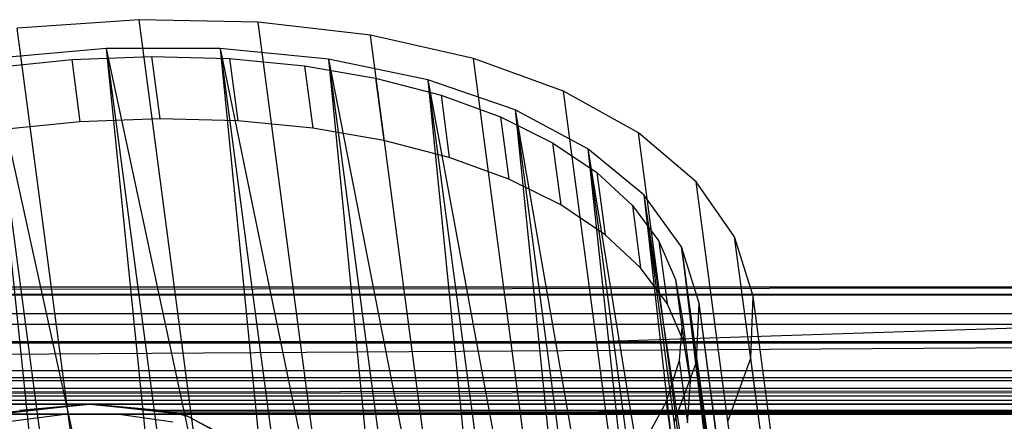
# Model space of a CAD drawing. Extents: x -23.4 to 23.6, y 0.3 to 4.
# Tile 53 of 189: x -19.063 to -17.994, y 3.517 to 3.953. Entities that reach past the tile are written whole.
import ezdxf

# ---------------------------------------------------------------- set-up
doc = ezdxf.new("R2010")
doc.units = 0
doc.header["$MEASUREMENT"] = 0
doc.layers.get('0').update_dxf_attribs({"color": 13, "linetype": 'CONTINUOUS'})

# ---------------------------------------------------------------- blocks, each defined once
blk = doc.blocks.new('FOURTY_V_PM_STL')
at = {"color": 0}
for p, q in [((-18.9337, 3.9531, -2.1732), (-19.0661, 3.9441, -2.1879)), ((-18.9337, 3.9531, -2.1732), (-19.0661, 3.9441, -2.1879)), ((-18.8045, 3.9505, -2.1394), (-18.9337, 3.9531, -2.1732)), ((-18.5529, 1.0801, -3.8465), (-18.9337, 3.9531, -2.1732)), ((-18.8045, 3.9505, -2.1394), (-18.9337, 3.9531, -2.1732)), ((-18.5529, 1.0801, -3.8465), (-18.9337, 3.9531, -2.1732)), ((-18.6824, 3.9364, -2.0873), (-18.8045, 3.9505, -2.1394)), ((-18.4238, 1.0775, -3.8126), (-18.8045, 3.9505, -2.1394)), ((-18.6824, 3.9364, -2.0873), (-18.8045, 3.9505, -2.1394)), ((-18.4238, 1.0775, -3.8126), (-18.8045, 3.9505, -2.1394)), ((-18.6854, 1.0711, -3.8612), (-19.0661, 3.9441, -2.1879)), ((-18.6854, 1.0711, -3.8612), (-19.0661, 3.9441, -2.1879)), ((-18.5707, 3.9111, -2.0185), (-18.6824, 3.9364, -2.0873)), ((-18.3016, 1.0634, -3.7605), (-18.6824, 3.9364, -2.0873)), ((-18.5707, 3.9111, -2.0185), (-18.6824, 3.9364, -2.0873)), ((-18.3016, 1.0634, -3.7605), (-18.6824, 3.9364, -2.0873)), ((-18.9693, 3.922, -2.1278), (-19.0954, 3.9108, -2.1374)), ((-18.9693, 3.922, -2.1278), (-19.0954, 3.9108, -2.1374)), ((-18.8456, 3.9218, -2.0994), (-18.9693, 3.922, -2.1278)), ((-18.9693, 3.922, -2.1278), (-18.7389, 2.8438, -2.7383)), ((-18.9693, 3.922, -2.1278), (-18.7389, 2.8438, -2.7383)), ((-18.9693, 3.922, -2.1278), (-18.8263, 2.8427, -2.7564)), ((-18.9693, 3.922, -2.1278), (-18.8263, 2.8427, -2.7564)), ((-18.9693, 3.922, -2.1278), (-18.8603, 2.8408, -2.7609)), ((-18.9693, 3.922, -2.1278), (-18.8603, 2.8408, -2.7609)), ((-18.8456, 3.9218, -2.0994), (-18.9693, 3.922, -2.1278)), ((-18.728, 3.9103, -2.0529), (-18.8456, 3.9218, -2.0994)), ((-18.8456, 3.9218, -2.0994), (-18.6222, 2.836, -2.6984)), ((-18.8456, 3.9218, -2.0994), (-18.6222, 2.836, -2.6984)), ((-18.8456, 3.9218, -2.0994), (-18.7026, 2.8425, -2.7279)), ((-18.8456, 3.9218, -2.0994), (-18.7026, 2.8425, -2.7279)), ((-18.8456, 3.9218, -2.0994), (-18.7389, 2.8438, -2.7383)), ((-18.8456, 3.9218, -2.0994), (-18.7389, 2.8438, -2.7383)), ((-18.728, 3.9103, -2.0529), (-18.8456, 3.9218, -2.0994)), ((-19.0954, 3.9108, -2.1374), (-18.8603, 2.8408, -2.7609)), ((-19.0954, 3.9108, -2.1374), (-18.8603, 2.8408, -2.7609)), ((-19.0954, 3.9108, -2.1374), (-18.9524, 2.8316, -2.766)), ((-19.0954, 3.9108, -2.1374), (-18.9524, 2.8316, -2.766)), ((-19.0954, 3.9108, -2.1374), (-18.983, 2.8272, -2.7654)), ((-19.0954, 3.9108, -2.1374), (-18.983, 2.8272, -2.7654)), ((-19.0941, 3.9011, -2.1204), (-19.0068, 3.9099, -2.1156)), ((-19.0941, 3.9011, -2.1204), (-19.0068, 3.9099, -2.1156)), ((-19.0068, 3.9099, -2.1156), (-18.9201, 3.9132, -2.1016)), ((-19.0068, 3.9099, -2.1156), (-18.9201, 3.9132, -2.1016)), ((-19.0068, 3.9099, -2.1156), (-18.9979, 3.8423, -2.155)), ((-19.0068, 3.9099, -2.1156), (-18.9979, 3.8423, -2.155)), ((-18.9201, 3.9132, -2.1016), (-18.9112, 3.8456, -2.1409)), ((-18.9201, 3.9132, -2.1016), (-18.8354, 3.9109, -2.0783)), ((-18.9201, 3.9132, -2.1016), (-18.9112, 3.8456, -2.1409)), ((-18.9201, 3.9132, -2.1016), (-18.8354, 3.9109, -2.0783)), ((-18.8354, 3.9109, -2.0783), (-18.8265, 3.8433, -2.1177)), ((-18.8354, 3.9109, -2.0783), (-18.7539, 3.903, -2.0463)), ((-18.8354, 3.9109, -2.0783), (-18.8265, 3.8433, -2.1177)), ((-18.8354, 3.9109, -2.0783), (-18.7539, 3.903, -2.0463)), ((-18.7539, 3.903, -2.0463), (-18.745, 3.8354, -2.0857)), ((-18.7539, 3.903, -2.0463), (-18.677, 3.8897, -2.006)), ((-18.7539, 3.903, -2.0463), (-18.745, 3.8354, -2.0857)), ((-18.7539, 3.903, -2.0463), (-18.677, 3.8897, -2.006)), ((-18.6201, 3.8879, -1.9898), (-18.728, 3.9103, -2.0529)), ((-18.728, 3.9103, -2.0529), (-18.5137, 2.8177, -2.6423)), ((-18.728, 3.9103, -2.0529), (-18.5137, 2.8177, -2.6423)), ((-18.728, 3.9103, -2.0529), (-18.585, 2.831, -2.6815)), ((-18.728, 3.9103, -2.0529), (-18.585, 2.831, -2.6815)), ((-18.728, 3.9103, -2.0529), (-18.6222, 2.836, -2.6984)), ((-18.728, 3.9103, -2.0529), (-18.6222, 2.836, -2.6984)), ((-18.6201, 3.8879, -1.9898), (-18.728, 3.9103, -2.0529)), ((-18.4728, 3.8755, -1.935), (-18.5707, 3.9111, -2.0185)), ((-18.1899, 1.0381, -3.6918), (-18.5707, 3.9111, -2.0185)), ((-18.4728, 3.8755, -1.935), (-18.5707, 3.9111, -2.0185)), ((-18.1899, 1.0381, -3.6918), (-18.5707, 3.9111, -2.0185)), ((-18.677, 3.8897, -2.006), (-18.668, 3.8221, -2.0453)), ((-18.677, 3.8897, -2.006), (-18.6058, 3.8712, -1.958)), ((-18.677, 3.8897, -2.006), (-18.668, 3.8221, -2.0453)), ((-18.677, 3.8897, -2.006), (-18.6058, 3.8712, -1.958)), ((-18.5252, 3.8552, -1.9121), (-18.6201, 3.8879, -1.9898)), ((-18.6201, 3.8879, -1.9898), (-18.4164, 2.7894, -2.5717)), ((-18.6201, 3.8879, -1.9898), (-18.4164, 2.7894, -2.5717)), ((-18.6201, 3.8879, -1.9898), (-18.4771, 2.8086, -2.6184)), ((-18.6201, 3.8879, -1.9898), (-18.4771, 2.8086, -2.6184)), ((-18.6201, 3.8879, -1.9898), (-18.5137, 2.8177, -2.6423)), ((-18.6201, 3.8879, -1.9898), (-18.5137, 2.8177, -2.6423)), ((-18.5252, 3.8552, -1.9121), (-18.6201, 3.8879, -1.9898)), ((-18.6058, 3.8712, -1.958), (-18.5968, 3.8036, -1.9973)), ((-18.6058, 3.8712, -1.958), (-18.5413, 3.8478, -1.903)), ((-18.6058, 3.8712, -1.958), (-18.5968, 3.8036, -1.9973)), ((-18.6058, 3.8712, -1.958), (-18.5413, 3.8478, -1.903)), ((-18.3914, 3.8305, -1.8392), (-18.4728, 3.8755, -1.935)), ((-18.092, 1.0025, -3.6083), (-18.4728, 3.8755, -1.935)), ((-18.3914, 3.8305, -1.8392), (-18.4728, 3.8755, -1.935)), ((-18.092, 1.0025, -3.6083), (-18.4728, 3.8755, -1.935)), ((-18.4462, 3.8132, -1.822), (-18.5252, 3.8552, -1.9121)), ((-18.5252, 3.8552, -1.9121), (-18.3331, 2.752, -2.4884)), ((-18.5252, 3.8552, -1.9121), (-18.3331, 2.752, -2.4884)), ((-18.5252, 3.8552, -1.9121), (-18.3822, 2.7759, -2.5407)), ((-18.5252, 3.8552, -1.9121), (-18.3822, 2.7759, -2.5407)), ((-18.5252, 3.8552, -1.9121), (-18.4164, 2.7894, -2.5717)), ((-18.5252, 3.8552, -1.9121), (-18.4164, 2.7894, -2.5717)), ((-18.4462, 3.8132, -1.822), (-18.5252, 3.8552, -1.9121)), ((-18.9979, 3.8423, -2.155), (-19.0852, 3.8335, -2.1597)), ((-18.9979, 3.8423, -2.155), (-19.0852, 3.8335, -2.1597)), ((-18.9112, 3.8456, -2.1409), (-18.9979, 3.8423, -2.155)), ((-18.9112, 3.8456, -2.1409), (-18.9979, 3.8423, -2.155)), ((-18.8265, 3.8433, -2.1177), (-18.9112, 3.8456, -2.1409)), ((-18.8265, 3.8433, -2.1177), (-18.9112, 3.8456, -2.1409)), ((-18.745, 3.8354, -2.0857), (-18.8265, 3.8433, -2.1177)), ((-18.745, 3.8354, -2.0857), (-18.8265, 3.8433, -2.1177)), ((-18.5413, 3.8478, -1.903), (-18.5323, 3.7802, -1.9424)), ((-18.5413, 3.8478, -1.903), (-18.4846, 3.8197, -1.842)), ((-18.5413, 3.8478, -1.903), (-18.5323, 3.7802, -1.9424)), ((-18.5413, 3.8478, -1.903), (-18.4846, 3.8197, -1.842)), ((-18.668, 3.8221, -2.0453), (-18.745, 3.8354, -2.0857)), ((-18.668, 3.8221, -2.0453), (-18.745, 3.8354, -2.0857)), ((-18.3288, 3.7774, -1.7338), (-18.3914, 3.8305, -1.8392)), ((-18.0106, 0.9575, -3.5124), (-18.3914, 3.8305, -1.8392)), ((-18.3288, 3.7774, -1.7338), (-18.3914, 3.8305, -1.8392)), ((-18.0106, 0.9575, -3.5124), (-18.3914, 3.8305, -1.8392)), ((-18.5968, 3.8036, -1.9973), (-18.668, 3.8221, -2.0453)), ((-18.5968, 3.8036, -1.9973), (-18.668, 3.8221, -2.0453)), ((-18.4846, 3.8197, -1.842), (-18.4757, 3.7521, -1.8813)), ((-18.4846, 3.8197, -1.842), (-18.4366, 3.7875, -1.7758)), ((-18.4846, 3.8197, -1.842), (-18.4757, 3.7521, -1.8813)), ((-18.4846, 3.8197, -1.842), (-18.4366, 3.7875, -1.7758)), ((-18.3855, 3.7632, -1.7224), (-18.4462, 3.8132, -1.822)), ((-18.4462, 3.8132, -1.822), (-18.2663, 2.7065, -2.395)), ((-18.4462, 3.8132, -1.822), (-18.2663, 2.7065, -2.395)), ((-18.4462, 3.8132, -1.822), (-18.3032, 2.7339, -2.4506)), ((-18.4462, 3.8132, -1.822), (-18.3032, 2.7339, -2.4506)), ((-18.4462, 3.8132, -1.822), (-18.3331, 2.752, -2.4884)), ((-18.4462, 3.8132, -1.822), (-18.3331, 2.752, -2.4884)), ((-18.3855, 3.7632, -1.7224), (-18.4462, 3.8132, -1.822)), ((-18.5323, 3.7802, -1.9424), (-18.5968, 3.8036, -1.9973)), ((-18.5323, 3.7802, -1.9424), (-18.5968, 3.8036, -1.9973)), ((-18.4366, 3.7875, -1.7758), (-18.4277, 3.7199, -1.8151)), ((-18.4366, 3.7875, -1.7758), (-18.398, 3.7517, -1.7054)), ((-18.4366, 3.7875, -1.7758), (-18.4277, 3.7199, -1.8151)), ((-18.4366, 3.7875, -1.7758), (-18.398, 3.7517, -1.7054)), ((-18.4757, 3.7521, -1.8813), (-18.5323, 3.7802, -1.9424)), ((-18.4757, 3.7521, -1.8813), (-18.5323, 3.7802, -1.9424)), ((-18.287, 3.7177, -1.6219), (-18.3288, 3.7774, -1.7338)), ((-17.9481, 0.9044, -3.407), (-18.3288, 3.7774, -1.7338)), ((-18.287, 3.7177, -1.6219), (-18.3288, 3.7774, -1.7338)), ((-17.9481, 0.9044, -3.407), (-18.3288, 3.7774, -1.7338)), ((-18.3448, 3.7067, -1.6162), (-18.3855, 3.7632, -1.7224)), ((-18.3855, 3.7632, -1.7224), (-18.2179, 2.6541, -2.2941)), ((-18.3855, 3.7632, -1.7224), (-18.2179, 2.6541, -2.2941)), ((-18.3855, 3.7632, -1.7224), (-18.2424, 2.6839, -2.3509)), ((-18.3855, 3.7632, -1.7224), (-18.2424, 2.6839, -2.3509)), ((-18.3855, 3.7632, -1.7224), (-18.2663, 2.7065, -2.395)), ((-18.3855, 3.7632, -1.7224), (-18.2663, 2.7065, -2.395)), ((-18.3448, 3.7067, -1.6162), (-18.3855, 3.7632, -1.7224)), ((-18.4277, 3.7199, -1.8151), (-18.4757, 3.7521, -1.8813)), ((-18.4277, 3.7199, -1.8151), (-18.4757, 3.7521, -1.8813)), ((-18.398, 3.7517, -1.7054), (-18.3891, 3.6841, -1.7448)), ((-18.398, 3.7517, -1.7054), (-18.3694, 3.7127, -1.632)), ((-18.398, 3.7517, -1.7054), (-18.3891, 3.6841, -1.7448)), ((-18.398, 3.7517, -1.7054), (-18.3694, 3.7127, -1.632)), ((-18.3891, 3.6841, -1.7448), (-18.4277, 3.7199, -1.8151)), ((-18.3891, 3.6841, -1.7448), (-18.4277, 3.7199, -1.8151)), ((-18.3694, 3.7127, -1.632), (-18.3604, 3.6451, -1.6714)), ((-18.3694, 3.7127, -1.632), (-18.3512, 3.6713, -1.5567)), ((-18.3694, 3.7127, -1.632), (-18.3604, 3.6451, -1.6714)), ((-18.3694, 3.7127, -1.632), (-18.3512, 3.6713, -1.5567)), ((-18.267, 3.6533, -1.5066), (-18.287, 3.7177, -1.6219)), ((-17.9062, 0.8447, -3.2951), (-18.287, 3.7177, -1.6219)), ((-18.267, 3.6533, -1.5066), (-18.287, 3.7177, -1.6219)), ((-17.9062, 0.8447, -3.2951), (-18.287, 3.7177, -1.6219)), ((-18.1892, 2.5965, -2.1887), (-18.3448, 3.7067, -1.6162)), ((-18.3448, 3.7067, -1.6162), (-18.2018, 2.6275, -2.2447)), ((-18.1892, 2.5965, -2.1887), (-18.3448, 3.7067, -1.6162)), ((-18.3255, 3.6455, -1.5066), (-18.3448, 3.7067, -1.6162)), ((-18.3448, 3.7067, -1.6162), (-18.2018, 2.6275, -2.2447)), ((-18.3448, 3.7067, -1.6162), (-18.2179, 2.6541, -2.2941)), ((-18.3448, 3.7067, -1.6162), (-18.2179, 2.6541, -2.2941)), ((-18.3255, 3.6455, -1.5066), (-18.3448, 3.7067, -1.6162)), ((-18.3604, 3.6451, -1.6714), (-18.3891, 3.6841, -1.7448)), ((-18.3604, 3.6451, -1.6714), (-18.3891, 3.6841, -1.7448)), ((-18.3512, 3.6713, -1.5567), (-18.3422, 3.6037, -1.5961)), ((-18.3512, 3.6713, -1.5567), (-18.3437, 3.6279, -1.4806)), ((-18.3512, 3.6713, -1.5567), (-18.3422, 3.6037, -1.5961)), ((-18.3512, 3.6713, -1.5567), (-18.3437, 3.6279, -1.4806)), ((-17.2373, 3.6629, -0.0984), (-23.1603, 3.6554, -0.0608)), ((-17.2373, 3.6629, -0.0984), (-23.1603, 3.6554, -0.0608)), ((-17.2373, 3.6629, -0.0984), (-23.1603, 3.6629, -0.0984)), ((23.1389, 3.6629, -0.6693), (-23.1603, 3.6629, -0.6693)), ((-17.2373, 3.6629, -0.0984), (-23.1603, 3.6629, -0.0984)), ((23.1389, 3.6629, -0.6693), (-23.1603, 3.6629, -0.6693)), ((-17.2305, 3.6628, -0.0963), (-23.1603, 3.6554, -0.0608)), ((-17.2305, 3.6628, -0.0963), (-23.1603, 3.6554, -0.0608)), ((-23.1603, 3.6554, -0.0608), (-13.9004, 3.6554, -0.0608)), ((-23.1603, 3.6554, -0.0608), (-13.9004, 3.6554, -0.0608)), ((23.1389, 3.6543, -0.717), (-23.1603, 3.6543, -0.717)), ((23.1389, 3.6543, -0.717), (-23.1603, 3.6543, -0.717)), ((-18.2695, 3.5858, -1.3914), (-18.267, 3.6533, -1.5066)), ((-18.2695, 3.5858, -1.3914), (-18.267, 3.6533, -1.5066)), ((-17.8862, 0.7803, -3.1799), (-18.267, 3.6533, -1.5066)), ((-17.8862, 0.7803, -3.1799), (-18.267, 3.6533, -1.5066)), ((-17.2772, 3.6413, -0.206), (-18.4358, 3.6038, -0.2067)), ((-17.2772, 3.6413, -0.206), (-18.4358, 3.6038, -0.2067)), ((-18.3422, 3.6037, -1.5961), (-18.3604, 3.6451, -1.6714)), ((-18.3422, 3.6037, -1.5961), (-18.3604, 3.6451, -1.6714)), ((-18.3282, 3.5814, -1.3971), (-18.3255, 3.6455, -1.5066)), ((-18.3282, 3.5814, -1.3971), (-18.3255, 3.6455, -1.5066)), ((-18.1892, 2.5965, -2.1887), (-18.3255, 3.6455, -1.5066)), ((-18.1825, 2.5662, -2.1352), (-18.3255, 3.6455, -1.5066)), ((-18.1892, 2.5965, -2.1887), (-18.3255, 3.6455, -1.5066)), ((-18.1825, 2.5662, -2.1352), (-18.3255, 3.6455, -1.5066)), ((-18.1811, 2.5353, -2.0817), (-18.3255, 3.6455, -1.5066)), ((-18.1811, 2.5353, -2.0817), (-18.3255, 3.6455, -1.5066)), ((23.1389, 3.634, -0.0288), (-23.1603, 3.634, -0.0288)), ((23.1389, 3.634, -0.0288), (-23.1603, 3.634, -0.0288)), ((-18.3437, 3.6279, -1.4806), (-18.3471, 3.5834, -1.4049)), ((-18.3437, 3.6279, -1.4806), (-18.3471, 3.5834, -1.4049)), ((-18.3437, 3.6279, -1.4806), (-18.3348, 3.5603, -1.52)), ((-18.3437, 3.6279, -1.4806), (-18.3348, 3.5603, -1.52)), ((23.1389, 3.6225, -0.7667), (-23.1603, 3.6225, -0.7667)), ((23.1389, 3.6225, -0.7667), (-23.1603, 3.6225, -0.7667)), ((-17.2777, 3.6038, -0.1086), (-23.1603, 3.6038, -0.1083)), ((-18.4358, 3.6038, -0.2067), (-23.1603, 3.6038, -0.2067)), ((-17.2772, 3.6019, -0.206), (-23.1603, 3.6038, -0.2067)), ((-18.4358, 3.6038, -0.2067), (-23.1603, 3.6038, -0.2067)), ((-17.2772, 3.6019, -0.206), (-23.1603, 3.6038, -0.2067)), ((-17.2777, 3.6038, -0.1086), (-23.1603, 3.6038, -0.1083)), ((-17.2665, 3.6038, -0.1973), (-18.4358, 3.6038, -0.2067)), ((-17.2665, 3.6038, -0.1973), (-18.4358, 3.6038, -0.2067)), ((-17.2772, 3.6019, -0.206), (-18.4358, 3.6038, -0.2067)), ((-17.2772, 3.6019, -0.206), (-18.4358, 3.6038, -0.2067)), ((-18.3348, 3.5603, -1.52), (-18.3422, 3.6037, -1.5961)), ((-18.3348, 3.5603, -1.52), (-18.3422, 3.6037, -1.5961)), ((23.1389, 3.6021, -0.0075), (-23.1603, 3.6021, -0.0075)), ((23.1389, 3.6021, -0.0075), (-23.1603, 3.6021, -0.0075)), ((-23.1603, 3.5644, -0.2067), (-17.2772, 3.6019, -0.206)), ((-23.1603, 3.5644, -0.2067), (-17.2772, 3.6019, -0.206)), ((-18.3471, 3.5834, -1.4049), (-18.3612, 3.5384, -1.3308)), ((-18.3471, 3.5834, -1.4049), (-18.3612, 3.5384, -1.3308)), ((-18.3471, 3.5834, -1.4049), (-18.3381, 3.5158, -1.4443)), ((-18.3471, 3.5834, -1.4049), (-18.3381, 3.5158, -1.4443)), ((-18.2944, 3.5173, -1.2795), (-18.2695, 3.5858, -1.3914)), ((-18.2944, 3.5173, -1.2795), (-18.2695, 3.5858, -1.3914)), ((-17.8887, 0.7128, -3.0646), (-18.2695, 3.5858, -1.3914)), ((-17.8887, 0.7128, -3.0646), (-18.2695, 3.5858, -1.3914)), ((-23.1603, 3.5727, -0.7986), (13.8791, 3.5727, -0.7986)), ((-23.1603, 3.5727, -0.7986), (13.8791, 3.5727, -0.7986)), ((-18.3527, 3.5163, -1.2909), (-18.3282, 3.5814, -1.3971)), ((-18.3527, 3.5163, -1.2909), (-18.3282, 3.5814, -1.3971)), ((-18.3282, 3.5814, -1.3971), (-18.1938, 2.4722, -1.9763)), ((-18.1811, 2.5353, -2.0817), (-18.3282, 3.5814, -1.3971)), ((-18.1811, 2.5353, -2.0817), (-18.3282, 3.5814, -1.3971)), ((-18.1852, 2.5021, -2.0257), (-18.3282, 3.5814, -1.3971)), ((-18.1852, 2.5021, -2.0257), (-18.3282, 3.5814, -1.3971)), ((-18.3282, 3.5814, -1.3971), (-18.1938, 2.4722, -1.9763)), ((23.1389, 3.5644, -0.7008), (-23.1603, 3.5644, -0.7008)), ((23.1389, 3.5644, -0.7008), (-23.1603, 3.5644, -0.7008)), ((23.1389, 3.5644, -0.6693), (-23.1603, 3.5644, -0.6693)), ((23.1389, 3.5644, -0.6693), (-23.1603, 3.5644, -0.6693)), ((-4.6406, 3.5644, -0.6299), (-23.1603, 3.5447, -0.6299)), ((-4.6406, 3.5644, -0.6299), (-23.1603, 3.5644, -0.6299)), ((4.6192, 3.5644, -0.6299), (-23.1603, 3.5447, -0.6299)), ((4.6192, 3.5644, -0.6299), (-23.1603, 3.5447, -0.6299)), ((-4.6406, 3.5644, -0.6299), (-23.1603, 3.5447, -0.6299)), ((23.1389, 3.5644, 0), (-23.1603, 3.5644, 0)), ((23.1389, 3.5644, 0), (-23.1603, 3.5644, 0)), ((-17.2777, 3.5644, -0.1086), (-23.1603, 3.5644, -0.1083)), ((-4.6406, 3.5644, -0.6299), (-23.1603, 3.5644, -0.6299)), ((-17.2772, 3.5644, -0.2063), (-23.1603, 3.5644, -0.2067)), ((-17.2772, 3.5644, -0.2063), (-23.1603, 3.5644, -0.2067)), ((-17.2777, 3.5644, -0.1086), (-23.1603, 3.5644, -0.1083)), ((23.1389, 3.5614, -0.7159), (-23.1603, 3.5614, -0.7159)), ((23.1389, 3.5614, -0.7159), (-23.1603, 3.5614, -0.7159)), ((23.1389, 3.5529, -0.7286), (-23.1603, 3.5529, -0.7286)), ((23.1389, 3.5529, -0.7286), (-23.1603, 3.5529, -0.7286)), ((-18.3381, 3.5158, -1.4443), (-18.3348, 3.5603, -1.52)), ((-18.3381, 3.5158, -1.4443), (-18.3348, 3.5603, -1.52)), ((23.1389, 3.5447, -0.6693), (-23.1603, 3.5447, -0.6693)), ((23.1389, 3.5447, -0.6693), (-23.1603, 3.5447, -0.6693)), ((23.1389, 3.5447, -0.6299), (-23.1603, 3.5447, -0.6299)), ((23.1389, 3.5447, -0.6299), (-23.1603, 3.5447, -0.6299)), ((23.1389, 3.5401, -0.7372), (-23.1603, 3.5401, -0.7372)), ((23.1389, 3.5401, -0.7372), (-23.1603, 3.5401, -0.7372)), ((-22.5303, 3.536, -0.6672), (-18.987, 3.536, -0.6672)), ((-18.987, 3.536, -0.632), (-22.5303, 3.536, -0.632)), ((-22.5303, 3.536, -0.6672), (-18.987, 3.536, -0.6672)), ((-18.987, 3.536, -0.632), (-22.5303, 3.536, -0.632)), ((-18.987, 3.536, -0.6496), (-19.0849, 3.5251, -0.6496)), ((-18.987, 3.536, -0.6496), (-19.0849, 3.5251, -0.6496)), ((-19.0743, 3.5273, -0.6435), (-18.987, 3.536, -0.6496)), ((-19.0743, 3.5273, -0.6557), (-18.987, 3.536, -0.6496)), ((-19.0743, 3.5273, -0.6435), (-18.987, 3.536, -0.6496)), ((-18.987, 3.536, -0.6672), (-19.0743, 3.5273, -0.6557)), ((-18.987, 3.536, -0.6672), (-19.0743, 3.5273, -0.6557)), ((-19.0743, 3.5273, -0.6557), (-18.987, 3.536, -0.6496)), ((-19.0635, 3.5293, -0.6373), (-18.987, 3.536, -0.632)), ((-18.987, 3.536, -0.6672), (-19.0635, 3.5293, -0.6619)), ((-18.987, 3.536, -0.6496), (-19.0635, 3.5293, -0.6373)), ((-19.0635, 3.5293, -0.6373), (-18.987, 3.536, -0.632)), ((-18.987, 3.536, -0.6496), (-19.0635, 3.5293, -0.6373)), ((-18.987, 3.536, -0.6672), (-19.0635, 3.5293, -0.6619)), ((-18.987, 3.536, -0.6672), (-15.4437, 3.536, -0.6672)), ((-18.9106, 3.5293, -0.6619), (-18.987, 3.536, -0.6672)), ((-18.987, 3.536, -0.6672), (-15.4437, 3.536, -0.6672)), ((-15.4437, 3.536, -0.632), (-18.987, 3.536, -0.632)), ((-18.987, 3.536, -0.632), (-18.9106, 3.5293, -0.6373)), ((-15.4437, 3.536, -0.632), (-18.987, 3.536, -0.632)), ((-18.9106, 3.5293, -0.6373), (-18.987, 3.536, -0.6496)), ((-18.987, 3.536, -0.6496), (-18.9005, 3.5275, -0.6402)), ((-18.9106, 3.5293, -0.6373), (-18.987, 3.536, -0.6496)), ((-18.987, 3.536, -0.632), (-18.9106, 3.5293, -0.6373)), ((-18.987, 3.536, -0.632), (-18.987, 3.536, -0.6496)), ((-18.987, 3.536, -0.632), (-18.987, 3.536, -0.6496)), ((-18.987, 3.536, -0.6672), (-18.987, 3.536, -0.6496)), ((-18.987, 3.536, -0.6672), (-18.987, 3.536, -0.6496)), ((-18.9106, 3.5293, -0.6619), (-18.987, 3.536, -0.6672)), ((-18.9106, 3.5293, -0.6619), (-18.987, 3.536, -0.6496)), ((-18.9106, 3.5293, -0.6619), (-18.987, 3.536, -0.6496)), ((-18.8999, 3.5273, -0.6554), (-18.987, 3.536, -0.6496)), ((-18.8892, 3.5251, -0.649), (-18.987, 3.536, -0.6496)), ((-18.8999, 3.5273, -0.6554), (-18.987, 3.536, -0.6496)), ((-18.8892, 3.5251, -0.649), (-18.987, 3.536, -0.6496)), ((-18.8898, 3.5252, -0.6472), (-18.987, 3.536, -0.6496)), ((-18.8898, 3.5252, -0.6472), (-18.987, 3.536, -0.6496)), ((-18.987, 3.536, -0.6496), (-18.9005, 3.5275, -0.6402)), ((-18.9005, 3.5275, -0.659), (-18.9106, 3.5293, -0.6619)), ((-18.9106, 3.5293, -0.6619), (-15.5202, 3.5293, -0.6619)), ((-18.9106, 3.5293, -0.6619), (-15.5202, 3.5293, -0.6619)), ((-15.5394, 3.5255, -0.6452), (-18.9106, 3.5293, -0.6373)), ((-18.9106, 3.5293, -0.6373), (-18.9005, 3.5275, -0.6402)), ((-15.5303, 3.5275, -0.6402), (-18.9106, 3.5293, -0.6373)), ((-15.5394, 3.5255, -0.6452), (-18.9106, 3.5293, -0.6373)), ((-15.5303, 3.5275, -0.6402), (-18.9106, 3.5293, -0.6373)), ((-15.5202, 3.5293, -0.6373), (-18.9106, 3.5293, -0.6373)), ((-15.5202, 3.5293, -0.6373), (-18.9106, 3.5293, -0.6373)), ((-18.9106, 3.5293, -0.6373), (-18.9005, 3.5275, -0.6402)), ((-18.9106, 3.5293, -0.6619), (-18.8999, 3.5273, -0.6554)), ((-18.9106, 3.5293, -0.6619), (-18.8999, 3.5273, -0.6554)), ((-18.9005, 3.5275, -0.659), (-18.9106, 3.5293, -0.6619)), ((-18.9005, 3.5275, -0.659), (-15.5202, 3.5293, -0.6619)), ((-18.9005, 3.5275, -0.659), (-15.5202, 3.5293, -0.6619)), ((-15.5202, 3.5293, -0.6619), (-18.8914, 3.5255, -0.654)), ((-15.5202, 3.5293, -0.6619), (-18.8914, 3.5255, -0.654)), ((-18.3612, 3.5384, -1.3308), (-18.3859, 3.4935, -1.2594)), ((-18.3612, 3.5384, -1.3308), (-18.3859, 3.4935, -1.2594)), ((-18.3612, 3.5384, -1.3308), (-18.3522, 3.4708, -1.3702)), ((-18.3612, 3.5384, -1.3308), (-18.3522, 3.4708, -1.3702)), ((-19.0145, 3.5253, -0.8071), (-19.0849, 3.5251, -0.8071)), ((-19.0145, 3.5253, -0.8071), (-19.0849, 3.5251, -0.8071)), ((-19.0849, 3.5251, -0.7402), (-18.8892, 3.5251, -0.7402)), ((-19.0849, 3.5251, -0.7402), (-18.8892, 3.5251, -0.7402)), ((-19.0731, 3.5175, -0.8071), (-19.0145, 3.5253, -0.8071)), ((-19.0731, 3.5175, -0.8071), (-19.0145, 3.5253, -0.8071)), ((-19.0731, 3.5175, -0.748), (-19.0145, 3.5253, -0.748)), ((-19.0731, 3.5175, -0.748), (-19.0145, 3.5253, -0.748)), ((-18.9554, 3.525, -0.8071), (-19.0145, 3.5253, -0.8071)), ((-18.9554, 3.525, -0.8071), (-19.0145, 3.5253, -0.8071)), ((-18.9554, 3.525, -0.8071), (-19.0145, 3.5253, -0.8071)), ((-18.9554, 3.525, -0.8071), (-19.0145, 3.5253, -0.8071)), ((-19.0145, 3.5253, -0.8071), (-19.0145, 3.5253, -0.748)), ((-19.0145, 3.5253, -0.748), (-18.9554, 3.525, -0.748)), ((-19.0145, 3.5253, -0.8071), (-19.0145, 3.5253, -0.748)), ((-19.0145, 3.5253, -0.748), (-18.9554, 3.525, -0.748)), ((-18.8892, 3.5251, -0.8071), (-18.9554, 3.525, -0.8071)), ((-18.8892, 3.5251, -0.8071), (-18.9554, 3.525, -0.8071)), ((-18.9554, 3.525, -0.8071), (-18.8969, 3.5167, -0.8071)), ((-18.9554, 3.525, -0.8071), (-18.8969, 3.5167, -0.8071)), ((-18.9554, 3.525, -0.8071), (-18.9554, 3.525, -0.748)), ((-18.9554, 3.525, -0.748), (-18.8969, 3.5167, -0.748)), ((-18.9554, 3.525, -0.8071), (-18.9554, 3.525, -0.748)), ((-18.9554, 3.525, -0.748), (-18.8969, 3.5167, -0.748)), ((-18.8914, 3.5255, -0.654), (-18.9005, 3.5275, -0.659)), ((-15.5394, 3.5255, -0.6452), (-18.9005, 3.5275, -0.6402)), ((-18.8914, 3.5255, -0.6452), (-18.9005, 3.5275, -0.6402)), ((-15.5394, 3.5255, -0.6452), (-18.9005, 3.5275, -0.6402)), ((-18.9005, 3.5275, -0.659), (-18.8999, 3.5273, -0.6554)), ((-18.9005, 3.5275, -0.659), (-18.8999, 3.5273, -0.6554)), ((-18.8914, 3.5255, -0.654), (-18.9005, 3.5275, -0.659)), ((-18.8914, 3.5255, -0.6452), (-18.9005, 3.5275, -0.6402)), ((-18.8914, 3.5255, -0.654), (-18.8999, 3.5273, -0.6554)), ((-18.89, 3.5252, -0.6524), (-18.8999, 3.5273, -0.6554)), ((-18.8892, 3.5251, -0.649), (-18.8999, 3.5273, -0.6554)), ((-18.8892, 3.5251, -0.649), (-18.8999, 3.5273, -0.6554)), ((-15.5303, 3.5275, -0.659), (-18.8914, 3.5255, -0.654)), ((-15.5303, 3.5275, -0.659), (-18.8914, 3.5255, -0.654)), ((-15.5414, 3.5251, -0.6484), (-18.8914, 3.5255, -0.6452)), ((-18.8914, 3.5255, -0.6452), (-15.5416, 3.5251, -0.6496)), ((-18.8914, 3.5255, -0.6452), (-15.5416, 3.5251, -0.6496)), ((-18.8914, 3.5255, -0.6452), (-15.5414, 3.5251, -0.6509)), ((-15.5394, 3.5255, -0.654), (-18.8914, 3.5255, -0.6452)), ((-18.8898, 3.5252, -0.6472), (-18.8914, 3.5255, -0.6452)), ((-15.5394, 3.5255, -0.654), (-18.8914, 3.5255, -0.6452)), ((-15.541, 3.5252, -0.652), (-18.8914, 3.5255, -0.6452)), ((-15.541, 3.5252, -0.652), (-18.8914, 3.5255, -0.6452)), ((-18.8914, 3.5255, -0.6452), (-15.5414, 3.5251, -0.6509)), ((-15.5394, 3.5255, -0.654), (-18.8914, 3.5255, -0.654)), ((-15.5394, 3.5255, -0.654), (-18.8914, 3.5255, -0.654)), ((-18.89, 3.5252, -0.6524), (-18.8914, 3.5255, -0.654)), ((-15.5406, 3.5253, -0.6467), (-18.8914, 3.5255, -0.6452)), ((-15.5414, 3.5251, -0.6484), (-18.8914, 3.5255, -0.6452)), ((-15.5406, 3.5253, -0.6467), (-18.8914, 3.5255, -0.6452)), ((-15.5394, 3.5255, -0.6452), (-18.8914, 3.5255, -0.6452)), ((-15.5394, 3.5255, -0.6452), (-18.8914, 3.5255, -0.6452)), ((-18.8898, 3.5252, -0.6472), (-18.8914, 3.5255, -0.6452)), ((-15.5394, 3.5255, -0.654), (-18.89, 3.5252, -0.6524)), ((-15.5394, 3.5255, -0.654), (-18.89, 3.5252, -0.6524)), ((-18.8893, 3.5251, -0.6504), (-18.89, 3.5252, -0.6524)), ((-18.8893, 3.5251, -0.6504), (-18.89, 3.5252, -0.6524)), ((-15.5394, 3.5255, -0.654), (-18.8898, 3.5252, -0.6472)), ((-15.5394, 3.5255, -0.654), (-18.8898, 3.5252, -0.6472)), ((-18.8898, 3.5252, -0.6472), (-18.8892, 3.5251, -0.649)), ((-18.8898, 3.5252, -0.6472), (-18.8892, 3.5251, -0.649)), ((-18.8893, 3.5251, -0.6504), (-15.5394, 3.5255, -0.654)), ((-18.8893, 3.5251, -0.6504), (-15.5394, 3.5255, -0.654)), ((-18.8892, 3.5251, -0.649), (-18.8893, 3.5251, -0.6504)), ((-18.8892, 3.5251, -0.649), (-18.8893, 3.5251, -0.6504)), ((-15.5394, 3.5255, -0.654), (-18.8892, 3.5251, -0.649)), ((-15.5394, 3.5255, -0.654), (-18.8892, 3.5251, -0.649)), ((-18.8811, 3.5231, -0.8071), (-18.8892, 3.5251, -0.8071)), ((-18.8892, 3.5251, -0.8071), (-15.5416, 3.5251, -0.8071)), ((-15.5416, 3.5251, -0.7402), (-18.8892, 3.5251, -0.7402)), ((-18.8892, 3.5251, -0.7402), (-18.8811, 3.5231, -0.7402)), ((-15.5416, 3.5251, -0.7402), (-18.8892, 3.5251, -0.7402)), ((-18.8892, 3.5251, -0.8071), (-15.5416, 3.5251, -0.8071)), ((-18.8892, 3.5251, -0.8071), (-18.8892, 3.5251, -0.7402)), ((-18.8892, 3.5251, -0.8071), (-18.8892, 3.5251, -0.7402)), ((-18.8811, 3.5231, -0.8071), (-18.8892, 3.5251, -0.8071)), ((-18.8892, 3.5251, -0.7402), (-18.8811, 3.5231, -0.7402)), ((-18.8401, 3.5005, -0.8071), (-18.8811, 3.5231, -0.8071)), ((-18.8811, 3.5231, -0.7402), (-18.6933, 3.4246, -0.7402)), ((-18.8811, 3.5231, -0.8071), (-18.8811, 3.5231, -0.7402)), ((-18.8811, 3.5231, -0.8071), (-18.8811, 3.5231, -0.7402)), ((-18.8401, 3.5005, -0.8071), (-18.8811, 3.5231, -0.8071)), ((-18.8811, 3.5231, -0.7402), (-18.6933, 3.4246, -0.7402))]:
    blk.add_line(p, q, dxfattribs=at)

msp = doc.modelspace()

# ---------------------------------------------------------------- block references
at = {"color": 0}
msp.add_blockref('FOURTY_V_PM_STL', (0, 0), dxfattribs=at)

doc.saveas('drawing.dxf')
